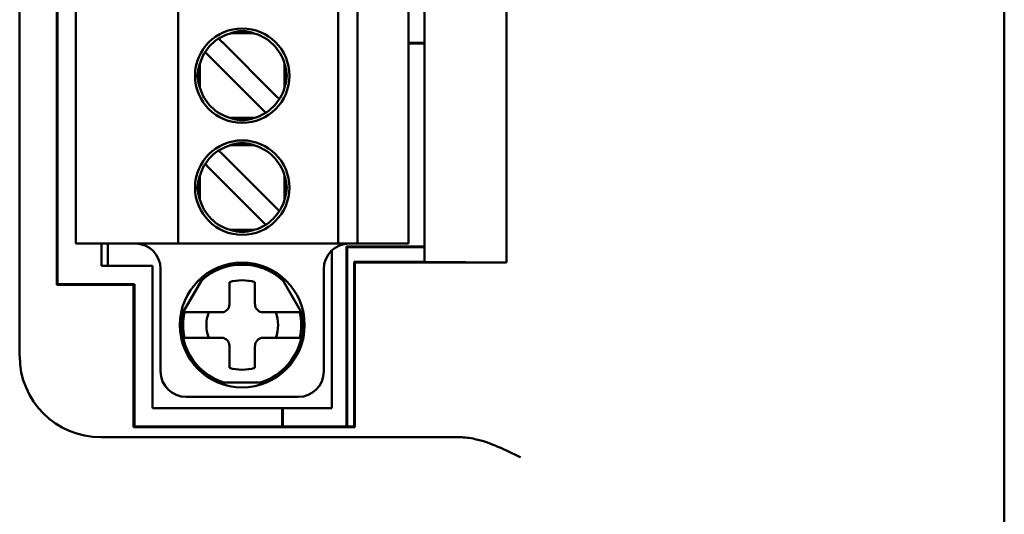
# Model space of a CAD drawing. Header units: inches. Extents: x 3.3 to 32.6, y -0.9 to 23.7.
# Tile 7 of 51: x 14.2 to 15.4, y 10.5 to 11.1. Entities that reach past the tile are written whole.
import ezdxf

# ---------------------------------------------------------------- set-up
doc = ezdxf.new("R2010")
doc.units = ezdxf.units.IN
doc.header["$MEASUREMENT"] = 0
doc.layers.add('Visible Edges(ANSI)', color=7, linetype='Continuous', lineweight=50)

msp = doc.modelspace()

# ---------------------------------------------------------------- linework, layer by layer
at = {"layer": 'Visible Edges(ANSI)'}
for p, q in [((15.4399, 14.8663), (15.4399, 7.0053)), ((15.4399, 14.8663), (15.4399, 7.004)), ((14.228, 10.699), (14.228, 13.8613)), ((14.2738, 10.7867), (14.2738, 11.9959)), ((14.2747, 11.995), (14.2747, 10.7876)), ((14.7262, 11.9675), (14.7262, 10.8151)), ((14.8271, 10.8143), (14.8271, 11.9684)), ((14.2971, 11.3809), (14.2971, 10.8376)), ((14.4231, 11.3809), (14.4231, 10.8376)), ((14.62, 10.8376), (14.62, 11.3809)), ((14.6436, 10.8376), (14.6436, 11.3809)), ((14.7066, 11.3809), (14.7066, 10.8376)), ((14.5164, 11.0964), (14.4873, 11.0964)), ((14.5433, 11.0195), (14.4772, 11.0857)), ((14.7066, 11.0848), (14.7262, 11.0848)), ((14.7262, 11.0839), (14.7066, 11.0839)), ((14.4605, 11.069), (14.4562, 11.0732)), ((14.4605, 11.069), (14.5266, 11.0028)), ((14.4497, 11.0297), (14.4497, 11.0588)), ((14.554, 11.0297), (14.554, 11.0588)), ((14.5476, 11.0152), (14.5433, 11.0195)), ((14.4873, 10.9921), (14.5164, 10.9921)), ((14.5309, 10.9985), (14.5266, 11.0028)), ((14.5164, 10.9586), (14.4873, 10.9586)), ((14.4729, 10.9522), (14.4772, 10.9479)), ((14.5433, 10.8817), (14.4772, 10.9479)), ((14.4605, 10.9312), (14.4562, 10.9355)), ((14.4605, 10.9312), (14.5266, 10.865)), ((14.4497, 10.8919), (14.4497, 10.921)), ((14.554, 10.8919), (14.554, 10.921)), ((14.5476, 10.8774), (14.5433, 10.8817)), ((14.5309, 10.8607), (14.5266, 10.865)), ((14.4873, 10.8543), (14.5164, 10.8543)), ((14.305, 10.8376), (14.2971, 10.8376)), ((14.4231, 10.8376), (14.305, 10.8376)), ((14.3286, 10.8376), (14.3286, 10.81)), ((14.3365, 10.81), (14.3365, 10.8376)), ((14.431, 10.8376), (14.4231, 10.8376)), ((14.6121, 10.8376), (14.431, 10.8376)), ((14.62, 10.8376), (14.6121, 10.8376)), ((14.62, 10.8376), (14.6436, 10.8376)), ((14.6302, 10.6124), (14.6302, 10.8339)), ((14.6302, 10.8339), (14.7262, 10.8339)), ((14.6302, 10.8339), (14.6311, 10.833)), ((14.6987, 10.8376), (14.6436, 10.8376)), ((14.7066, 10.8376), (14.6987, 10.8376)), ((14.6121, 10.6348), (14.6121, 10.8289)), ((14.6311, 10.833), (14.6311, 10.6124)), ((14.7262, 10.833), (14.6311, 10.833)), ((14.3365, 10.81), (14.3286, 10.81)), ((14.3916, 10.81), (14.3365, 10.81)), ((14.3916, 10.6348), (14.3916, 10.81)), ((14.6396, 10.6124), (14.6396, 10.8151)), ((14.6396, 10.8151), (14.7262, 10.8151)), ((14.6396, 10.8151), (14.6405, 10.8143)), ((14.6405, 10.8143), (14.8271, 10.8143)), ((14.6405, 10.8143), (14.6405, 10.6115)), ((14.7262, 10.8151), (14.8271, 10.8143)), ((14.4015, 10.8061), (14.4015, 10.6801)), ((14.4257, 10.747), (14.4553, 10.7982)), ((14.5485, 10.7982), (14.578, 10.747)), ((14.6023, 10.8061), (14.6023, 10.6801)), ((14.2747, 10.7876), (14.2738, 10.7867)), ((14.3683, 10.7867), (14.2738, 10.7867)), ((14.2747, 10.7876), (14.3692, 10.7876)), ((14.3692, 10.7876), (14.3683, 10.7867)), ((14.3683, 10.6115), (14.3683, 10.7867)), ((14.3692, 10.7876), (14.3692, 10.6124)), ((14.4861, 10.7627), (14.4861, 10.79)), ((14.5176, 10.79), (14.5176, 10.7627)), ((14.4763, 10.7529), (14.4366, 10.7529)), ((14.5672, 10.7529), (14.5275, 10.7529)), ((14.4366, 10.7214), (14.4763, 10.7214)), ((14.5275, 10.7214), (14.5672, 10.7214)), ((14.4861, 10.6843), (14.4861, 10.7116)), ((14.5176, 10.7116), (14.5176, 10.6843)), ((14.5314, 10.6663), (14.4723, 10.6663)), ((14.433, 10.6486), (14.5708, 10.6486)), ((14.3916, 10.6348), (14.6121, 10.6348)), ((14.5511, 10.6124), (14.5511, 10.6348)), ((14.552, 10.6348), (14.552, 10.6124)), ((14.3692, 10.6124), (14.3683, 10.6115)), ((14.6405, 10.6115), (14.3683, 10.6115)), ((14.3692, 10.6124), (14.6396, 10.6124)), ((14.6396, 10.6124), (14.6405, 10.6115)), ((14.7697, 10.599), (14.328, 10.599))]:
    msp.add_line(p, q, dxfattribs=at)
for centre, radius in [((14.5019, 11.0442), 0.0581), ((14.5019, 10.9064), 0.0581), ((14.5019, 10.7372), 0.0768)]:
    msp.add_circle(centre, radius, dxfattribs=at)
for centre, radius, start, end in [((14.5019, 11.0442), 0.0541, 105.4987, 164.5013), ((14.5019, 11.0442), 0.0541, 15.4987, 74.5013), ((14.5019, 11.0442), 0.0541, 195.4987, 254.5013), ((14.5019, 11.0442), 0.0541, 285.4987, 344.5013), ((14.5019, 10.9064), 0.0541, 105.4987, 164.5013), ((14.5019, 10.9064), 0.0541, 15.4987, 74.5013), ((14.5019, 10.9064), 0.0541, 195.4987, 254.5013), ((14.5019, 10.9064), 0.0541, 285.4987, 344.5013), ((14.37, 10.8061), 0.0315, 0, 90), ((14.6338, 10.8061), 0.0315, 90, 180), ((14.5019, 10.7372), 0.0743, 47.5848, 132.4152), ((14.5019, 10.7372), 0.0551, 73.3985, 106.6016), ((14.4763, 10.7627), 0.00984, 270, 0), ((14.5275, 10.7627), 0.00984, 180, 270), ((14.5019, 10.7372), 0.0743, 167.5848, 252.4152), ((14.5019, 10.7372), 0.0727, 167.4929, 192.5071), ((14.5019, 10.7372), 0.0441, 159.0752, 200.9248), ((14.5019, 10.7372), 0.0743, 287.5848, 12.4152), ((14.5019, 10.7372), 0.0441, 339.0752, 20.9248), ((14.5019, 10.7372), 0.0727, 347.4929, 12.5071), ((14.4763, 10.7116), 0.00984, 0, 90), ((14.5275, 10.7116), 0.00984, 90, 180), ((14.433, 10.6801), 0.0315, 180, 270), ((14.5019, 10.7372), 0.0551, 253.3985, 286.6016), ((14.5708, 10.6801), 0.0315, 270, 0)]:
    msp.add_arc(centre, radius, start, end, dxfattribs=at)
for centre, major_axis, ratio, start_param, end_param in [((14.4772, 11.0856), (-0.00578, 0.00578), 0.00001, 4.722818, 5.565124), ((14.4366, 10.7529), (-0.00406, 0), 0.00001, 4.715335, 6.224364), ((14.5671, 10.7529), (0.00406, 0), 0.00001, 0.058823, 1.567851), ((14.4366, 10.7214), (0.00406, 0), 0.00001, 3.200416, 4.709444), ((14.5671, 10.7214), (-0.00406, 0), 0.00001, 1.573742, 3.08277), ((14.328, 10.699), (-0.0707, -0.0707), 0.999924, 5.497825, 7.068545)]:
    msp.add_ellipse(centre, major_axis=major_axis, ratio=ratio, start_param=start_param, end_param=end_param, dxfattribs=at)
for points, knots in [([(14.4873, 11.0964), (14.4876, 11.0965), (14.4879, 11.0966), (14.4882, 11.0967), (14.4884, 11.0967), (14.4887, 11.0968), (14.489, 11.0969), (14.4892, 11.097), (14.4895, 11.097), (14.4898, 11.0971), (14.49, 11.0972), (14.4903, 11.0973), (14.4906, 11.0973), (14.4908, 11.0974), (14.4911, 11.0975), (14.4913, 11.0975), (14.4916, 11.0976), (14.4918, 11.0976), (14.4921, 11.0977), (14.4923, 11.0978), (14.4926, 11.0978), (14.4928, 11.0979), (14.493, 11.0979), (14.4933, 11.098), (14.4935, 11.098), (14.4937, 11.0981), (14.494, 11.0981), (14.4942, 11.0982), (14.4944, 11.0982), (14.4947, 11.0983), (14.4949, 11.0983), (14.4951, 11.0984), (14.4953, 11.0984), (14.4955, 11.0985), (14.4958, 11.0985), (14.496, 11.0985), (14.4962, 11.0986), (14.4964, 11.0986), (14.4966, 11.0986), (14.4968, 11.0987), (14.497, 11.0987), (14.4972, 11.0987), (14.4974, 11.0988), (14.4976, 11.0988), (14.4978, 11.0988), (14.498, 11.0989), (14.4982, 11.0989), (14.4984, 11.0989), (14.4986, 11.0989), (14.4988, 11.0989), (14.499, 11.099), (14.4992, 11.099), (14.4994, 11.099), (14.4996, 11.099), (14.4997, 11.099), (14.4999, 11.099), (14.5001, 11.099), (14.5003, 11.0991), (14.5005, 11.0991), (14.5006, 11.0991), (14.5008, 11.0991), (14.501, 11.0991), (14.5012, 11.0991), (14.5013, 11.0991), (14.5015, 11.0991), (14.5017, 11.0991), (14.5019, 11.0991), (14.502, 11.0991), (14.5022, 11.0991), (14.5024, 11.0991), (14.5026, 11.0991), (14.5027, 11.0991), (14.5029, 11.0991), (14.5031, 11.0991), (14.5033, 11.0991), (14.5035, 11.0991), (14.5036, 11.099), (14.5038, 11.099), (14.504, 11.099), (14.5042, 11.099), (14.5044, 11.099), (14.5045, 11.099), (14.5047, 11.099), (14.5049, 11.0989), (14.5051, 11.0989), (14.5053, 11.0989), (14.5055, 11.0989), (14.5057, 11.0989), (14.5059, 11.0988), (14.5061, 11.0988), (14.5063, 11.0988), (14.5065, 11.0987), (14.5067, 11.0987), (14.5069, 11.0987), (14.5071, 11.0986), (14.5073, 11.0986), (14.5075, 11.0986), (14.5078, 11.0985), (14.508, 11.0985), (14.5082, 11.0985), (14.5084, 11.0984), (14.5086, 11.0984), (14.5089, 11.0983), (14.5091, 11.0983), (14.5093, 11.0982), (14.5095, 11.0982), (14.5098, 11.0981), (14.51, 11.0981), (14.5102, 11.098), (14.5105, 11.098), (14.5107, 11.0979), (14.5109, 11.0979), (14.5112, 11.0978), (14.5114, 11.0978), (14.5117, 11.0977), (14.5119, 11.0976), (14.5122, 11.0976), (14.5124, 11.0975), (14.5127, 11.0975), (14.5129, 11.0974), (14.5132, 11.0973), (14.5134, 11.0973), (14.5137, 11.0972), (14.514, 11.0971), (14.5142, 11.097), (14.5145, 11.097), (14.5148, 11.0969), (14.515, 11.0968), (14.5153, 11.0967), (14.5156, 11.0967), (14.5158, 11.0966), (14.5161, 11.0965), (14.5164, 11.0964)], [0, 0, 0, 0, 0.022727, 0.022727, 0.022727, 0.045455, 0.045455, 0.045455, 0.068182, 0.068182, 0.068182, 0.090909, 0.090909, 0.090909, 0.113636, 0.113636, 0.113636, 0.136364, 0.136364, 0.136364, 0.159091, 0.159091, 0.159091, 0.181818, 0.181818, 0.181818, 0.204545, 0.204545, 0.204545, 0.227273, 0.227273, 0.227273, 0.25, 0.25, 0.25, 0.272727, 0.272727, 0.272727, 0.295455, 0.295455, 0.295455, 0.318182, 0.318182, 0.318182, 0.340909, 0.340909, 0.340909, 0.363636, 0.363636, 0.363636, 0.386364, 0.386364, 0.386364, 0.409091, 0.409091, 0.409091, 0.431818, 0.431818, 0.431818, 0.454545, 0.454545, 0.454545, 0.477273, 0.477273, 0.477273, 0.5, 0.5, 0.5, 0.522727, 0.522727, 0.522727, 0.545455, 0.545455, 0.545455, 0.568182, 0.568182, 0.568182, 0.590909, 0.590909, 0.590909, 0.613636, 0.613636, 0.613636, 0.636364, 0.636364, 0.636364, 0.659091, 0.659091, 0.659091, 0.681818, 0.681818, 0.681818, 0.704545, 0.704545, 0.704545, 0.727273, 0.727273, 0.727273, 0.75, 0.75, 0.75, 0.772727, 0.772727, 0.772727, 0.795455, 0.795455, 0.795455, 0.818182, 0.818182, 0.818182, 0.840909, 0.840909, 0.840909, 0.863636, 0.863636, 0.863636, 0.886364, 0.886364, 0.886364, 0.909091, 0.909091, 0.909091, 0.931818, 0.931818, 0.931818, 0.954545, 0.954545, 0.954545, 0.977273, 0.977273, 0.977273, 1, 1, 1, 1]), ([(14.4497, 11.0588), (14.4496, 11.0585), (14.4495, 11.0582), (14.4481, 11.0534), (14.447, 11.0488), (14.447, 11.0442), (14.447, 11.0397), (14.4481, 11.0351), (14.4495, 11.0302), (14.4496, 11.03), (14.4497, 11.0297)], [0.45177369, 0.45177369, 0.45177369, 0.45177369, 0.45382463, 0.45382463, 0.48860114, 0.48860114, 0.48860114, 0.52337766, 0.52337766, 0.5254286, 0.5254286, 0.5254286, 0.5254286]), ([(14.554, 11.0588), (14.5541, 11.0585), (14.5542, 11.0582), (14.5556, 11.0534), (14.5567, 11.0488), (14.5567, 11.0442), (14.5567, 11.0397), (14.5556, 11.0351), (14.5542, 11.0302), (14.5541, 11.03), (14.554, 11.0297)], [-0.03682745, -0.03682745, -0.03682745, -0.03682745, -0.03477651, -0.03477651, 0, 0, 0, 0.03477651, 0.03477651, 0.03682745, 0.03682745, 0.03682745, 0.03682745]), ([(14.5164, 10.9921), (14.5161, 10.992), (14.5158, 10.9919), (14.5156, 10.9918), (14.5153, 10.9918), (14.515, 10.9917), (14.5148, 10.9916), (14.5145, 10.9915), (14.5142, 10.9914), (14.514, 10.9914), (14.5137, 10.9913), (14.5134, 10.9912), (14.5132, 10.9912), (14.5129, 10.9911), (14.5127, 10.991), (14.5124, 10.991), (14.5122, 10.9909), (14.5119, 10.9908), (14.5117, 10.9908), (14.5114, 10.9907), (14.5112, 10.9907), (14.5109, 10.9906), (14.5107, 10.9905), (14.5105, 10.9905), (14.5102, 10.9904), (14.51, 10.9904), (14.5098, 10.9903), (14.5095, 10.9903), (14.5093, 10.9902), (14.5091, 10.9902), (14.5089, 10.9902), (14.5086, 10.9901), (14.5084, 10.9901), (14.5082, 10.99), (14.508, 10.99), (14.5078, 10.9899), (14.5075, 10.9899), (14.5073, 10.9899), (14.5071, 10.9898), (14.5069, 10.9898), (14.5067, 10.9898), (14.5065, 10.9897), (14.5063, 10.9897), (14.5061, 10.9897), (14.5059, 10.9897), (14.5057, 10.9896), (14.5055, 10.9896), (14.5053, 10.9896), (14.5051, 10.9896), (14.5049, 10.9895), (14.5047, 10.9895), (14.5046, 10.9895), (14.5044, 10.9895), (14.5042, 10.9895), (14.504, 10.9895), (14.5038, 10.9895), (14.5036, 10.9894), (14.5035, 10.9894), (14.5033, 10.9894), (14.5031, 10.9894), (14.5029, 10.9894), (14.5027, 10.9894), (14.5026, 10.9894), (14.5024, 10.9894), (14.5022, 10.9894), (14.502, 10.9894), (14.5019, 10.9894), (14.5017, 10.9894), (14.5015, 10.9894), (14.5013, 10.9894), (14.5012, 10.9894), (14.501, 10.9894), (14.5008, 10.9894), (14.5006, 10.9894), (14.5005, 10.9894), (14.5003, 10.9894), (14.5001, 10.9894), (14.4999, 10.9895), (14.4997, 10.9895), (14.4996, 10.9895), (14.4994, 10.9895), (14.4992, 10.9895), (14.499, 10.9895), (14.4988, 10.9895), (14.4986, 10.9896), (14.4984, 10.9896), (14.4982, 10.9896), (14.498, 10.9896), (14.4978, 10.9897), (14.4976, 10.9897), (14.4974, 10.9897), (14.4972, 10.9897), (14.497, 10.9898), (14.4968, 10.9898), (14.4966, 10.9898), (14.4964, 10.9899), (14.4962, 10.9899), (14.496, 10.9899), (14.4958, 10.99), (14.4955, 10.99), (14.4953, 10.9901), (14.4951, 10.9901), (14.4949, 10.9902), (14.4947, 10.9902), (14.4944, 10.9902), (14.4942, 10.9903), (14.494, 10.9903), (14.4937, 10.9904), (14.4935, 10.9904), (14.4933, 10.9905), (14.493, 10.9905), (14.4928, 10.9906), (14.4926, 10.9907), (14.4923, 10.9907), (14.4921, 10.9908), (14.4918, 10.9908), (14.4916, 10.9909), (14.4913, 10.991), (14.4911, 10.991), (14.4908, 10.9911), (14.4906, 10.9912), (14.4903, 10.9912), (14.49, 10.9913), (14.4898, 10.9914), (14.4895, 10.9914), (14.4892, 10.9915), (14.489, 10.9916), (14.4887, 10.9917), (14.4884, 10.9918), (14.4882, 10.9918), (14.4879, 10.9919), (14.4876, 10.992), (14.4873, 10.9921)], [0, 0, 0, 0, 0.022727, 0.022727, 0.022727, 0.045455, 0.045455, 0.045455, 0.068182, 0.068182, 0.068182, 0.090909, 0.090909, 0.090909, 0.113636, 0.113636, 0.113636, 0.136364, 0.136364, 0.136364, 0.159091, 0.159091, 0.159091, 0.181818, 0.181818, 0.181818, 0.204545, 0.204545, 0.204545, 0.227273, 0.227273, 0.227273, 0.25, 0.25, 0.25, 0.272727, 0.272727, 0.272727, 0.295455, 0.295455, 0.295455, 0.318182, 0.318182, 0.318182, 0.340909, 0.340909, 0.340909, 0.363636, 0.363636, 0.363636, 0.386364, 0.386364, 0.386364, 0.409091, 0.409091, 0.409091, 0.431818, 0.431818, 0.431818, 0.454545, 0.454545, 0.454545, 0.477273, 0.477273, 0.477273, 0.5, 0.5, 0.5, 0.522727, 0.522727, 0.522727, 0.545455, 0.545455, 0.545455, 0.568182, 0.568182, 0.568182, 0.590909, 0.590909, 0.590909, 0.613636, 0.613636, 0.613636, 0.636364, 0.636364, 0.636364, 0.659091, 0.659091, 0.659091, 0.681818, 0.681818, 0.681818, 0.704545, 0.704545, 0.704545, 0.727273, 0.727273, 0.727273, 0.75, 0.75, 0.75, 0.772727, 0.772727, 0.772727, 0.795455, 0.795455, 0.795455, 0.818182, 0.818182, 0.818182, 0.840909, 0.840909, 0.840909, 0.863636, 0.863636, 0.863636, 0.886364, 0.886364, 0.886364, 0.909091, 0.909091, 0.909091, 0.931818, 0.931818, 0.931818, 0.954545, 0.954545, 0.954545, 0.977273, 0.977273, 0.977273, 1, 1, 1, 1]), ([(14.4873, 10.9586), (14.4876, 10.9587), (14.4879, 10.9588), (14.4927, 10.9602), (14.4973, 10.9613), (14.5019, 10.9613), (14.5064, 10.9613), (14.511, 10.9602), (14.5159, 10.9588), (14.5161, 10.9587), (14.5164, 10.9586)], [-0.03682745, -0.03682745, -0.03682745, -0.03682745, -0.03477651, -0.03477651, 0, 0, 0, 0.03477651, 0.03477651, 0.03682745, 0.03682745, 0.03682745, 0.03682745]), ([(14.4497, 10.921), (14.4496, 10.9207), (14.4495, 10.9204), (14.4481, 10.9156), (14.447, 10.911), (14.447, 10.9064), (14.447, 10.9019), (14.4481, 10.8973), (14.4495, 10.8925), (14.4496, 10.8922), (14.4497, 10.8919)], [0.45177369, 0.45177369, 0.45177369, 0.45177369, 0.45382463, 0.45382463, 0.48860114, 0.48860114, 0.48860114, 0.52337766, 0.52337766, 0.5254286, 0.5254286, 0.5254286, 0.5254286]), ([(14.554, 10.921), (14.5541, 10.9207), (14.5542, 10.9204), (14.5556, 10.9156), (14.5567, 10.911), (14.5567, 10.9064), (14.5567, 10.9019), (14.5556, 10.8973), (14.5542, 10.8925), (14.5541, 10.8922), (14.554, 10.8919)], [-0.03682745, -0.03682745, -0.03682745, -0.03682745, -0.03477651, -0.03477651, 0, 0, 0, 0.03477651, 0.03477651, 0.03682745, 0.03682745, 0.03682745, 0.03682745]), ([(14.5164, 10.8543), (14.5161, 10.8542), (14.5159, 10.8541), (14.511, 10.8527), (14.5064, 10.8516), (14.5019, 10.8516), (14.4973, 10.8516), (14.4927, 10.8527), (14.4879, 10.8541), (14.4876, 10.8542), (14.4873, 10.8543)], [-0.03682745, -0.03682745, -0.03682745, -0.03682745, -0.03477651, -0.03477651, 0, 0, 0, 0.03477651, 0.03477651, 0.03682745, 0.03682745, 0.03682745, 0.03682745]), ([(14.7697, 10.599), (14.7759, 10.599), (14.7822, 10.5982), (14.8073, 10.5927), (14.8262, 10.5833), (14.8442, 10.5743), (14.8443, 10.5743), (14.8444, 10.5742)], [0, 0, 0, 0, 0.0473932, 0.0473932, 0.1951612, 0.1951612, 0.1959194, 0.1959194, 0.1959194, 0.1959194])]:
    msp.add_open_spline(points, degree=3, knots=knots, dxfattribs=at)
for points, weights in [([(14.4326, 10.7529), (14.4317, 10.7529), (14.4309, 10.7529)], [1.00071961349, 1.00083616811, 1.00081686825]), ([(14.5729, 10.7529), (14.572, 10.7529), (14.5712, 10.7529)], [1.00081686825, 1.00083616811, 1.00071961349]), ([(14.4309, 10.7214), (14.4317, 10.7214), (14.4326, 10.7214)], [1.00081686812, 1.00083616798, 1.00071961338]), ([(14.5712, 10.7214), (14.572, 10.7214), (14.5729, 10.7214)], [1.00071961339, 1.000836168, 1.00081686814])]:
    msp.add_rational_spline(points, weights, degree=2, dxfattribs=at)

doc.saveas('drawing.dxf')
